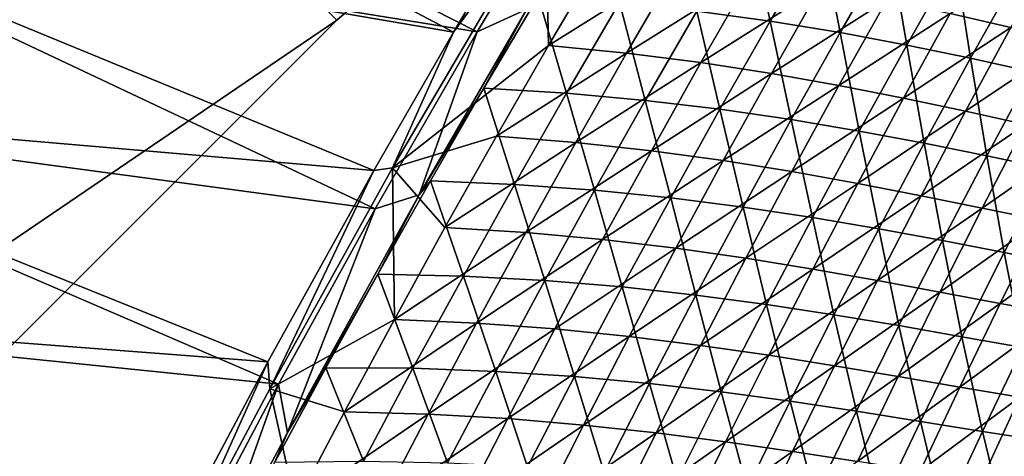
# Model space of a CAD drawing. Header units: metres. Extents: x -1 to 1402, y -1402 to 1.
# Tile 142 of 256: x 136 to 209, y -529 to -496. Entities that reach past the tile are written whole.
import ezdxf

# ---------------------------------------------------------------- set-up
doc = ezdxf.new("R2010")
doc.units = ezdxf.units.M

msp = doc.modelspace()

# ---------------------------------------------------------------- linework, layer by layer
at = {"layer": 'None0'}
for points in [[(167.858917, -497.232941, -32.162853), (114.812889, -488.13562, -3), (123.095718, -473.628662, -3)], [(174.501846, -486.069183, -32.159752), (167.858917, -497.232941, -32.162853), (123.095718, -473.628662, -3)], [(115.532715, -488.434174), (169.604843, -497.205322, -29.57748), (123.80751, -473.944519)], [(169.604843, -497.205322, -29.57748), (177.610626, -483.827606, -29.57378), (123.80751, -473.944519)], [(169.604843, -497.205322, -29.57748), (173.317032, -495.504059, -30.923758), (177.610626, -483.827606, -29.57378)], [(167.858917, -497.232941, -32.162853), (174.501846, -486.069183, -32.159752), (174.696533, -487.905945, -32.845402)], [(161.92189, -507.538605, -32.165817), (106.793953, -502.7901, -3), (114.812889, -488.13562, -3)], [(107.521416, -503.071198), (162.015945, -510.405243, -29.581293), (115.532715, -488.434174)], [(167.858917, -497.232941, -32.162853), (161.92189, -507.538605, -32.165817), (114.812889, -488.13562, -3)], [(162.015945, -510.405243, -29.581293), (169.604843, -497.205322, -29.57748), (115.532715, -488.434174)], [(167.858917, -497.232941, -32.162853), (174.696533, -487.905945, -32.845402), (163.292206, -507.348785, -32.845406)], [(163.292206, -507.348785, -32.845406), (174.696533, -487.905945, -32.845402), (174.932266, -498.210632, -60.440041)], [(174.932266, -498.210632, -60.440041), (174.696533, -487.905945, -32.845402), (178.879105, -491.483429, -60.447517)], [(189.862305, -489.033386, -87.569374), (185.969604, -495.649475, -87.550148), (191.438278, -496.404236, -115.290749)], [(189.862305, -489.033386, -87.569374), (191.438278, -496.404236, -115.290749), (195.232849, -489.877197, -115.314896)], [(195.232849, -489.877197, -115.314896), (191.438278, -496.404236, -115.290749), (196.645233, -497.258789, -143.083282)], [(200.344971, -490.812775, -143.111755), (195.232849, -489.877197, -115.314896), (196.645233, -497.258789, -143.083282)], [(204.845566, -495.825287, -199.320923), (212.822937, -490.64563, -227.26384), (209.381561, -496.867218, -227.234604)], [(174.932266, -498.210632, -60.440041), (178.879105, -491.483429, -60.447517), (184.593933, -492.154205, -88.116287)], [(201.615509, -498.188538, -170.924164), (200.344971, -490.812775, -143.111755), (196.645233, -497.258789, -143.083282)], [(200.344971, -490.812775, -143.111755), (201.615509, -498.188538, -170.924164), (205.223175, -491.816589, -170.955994)], [(174.932266, -498.210632, -60.440041), (184.593933, -492.154205, -88.116287), (180.748779, -498.78363, -88.103226)], [(184.593933, -492.154205, -88.116287), (190.023163, -492.948303, -115.841843), (180.748779, -498.78363, -88.103226)], [(205.223175, -491.816589, -170.955994), (201.615509, -498.188538, -170.924164), (206.374268, -499.168823, -198.809723)], [(205.223175, -491.816589, -170.955994), (206.374268, -499.168823, -198.809723), (209.892197, -492.864929, -198.843933)], [(180.748779, -498.78363, -88.103226), (190.023163, -492.948303, -115.841843), (186.27626, -499.489105, -115.823807)], [(186.27626, -499.489105, -115.823807), (190.023163, -492.948303, -115.841843), (195.191422, -493.841339, -143.620224)], [(209.892197, -492.864929, -198.843933), (206.374268, -499.168823, -198.809723), (210.946762, -500.174927, -226.736282)], [(186.27626, -499.489105, -115.823807), (195.191422, -493.841339, -143.620224), (191.53978, -500.301666, -143.597885)], [(191.53978, -500.301666, -143.597885), (195.191422, -493.841339, -143.620224), (200.123871, -494.808502, -171.447983)], [(173.317032, -495.504059, -30.923758), (170.107727, -501.402344, -32.239944), (174.149628, -494.537354, -32.24633)], [(174.149628, -494.537354, -32.24633), (170.107727, -501.402344, -32.239944), (176.278397, -501.774963, -59.852123)], [(176.278397, -501.774963, -59.852123), (180.214584, -495.019073, -59.866077), (174.149628, -494.537354, -32.24633)], [(182.135605, -502.306305, -87.530624), (180.214584, -495.019073, -59.866077), (176.278397, -501.774963, -59.852123)], [(180.214584, -495.019073, -59.866077), (182.135605, -502.306305, -87.530624), (185.969604, -495.649475, -87.550148)], [(191.53978, -500.301666, -143.597885), (200.123871, -494.808502, -171.447983), (196.564926, -501.195343, -171.422348)], [(196.564926, -501.195343, -171.422348), (200.123871, -494.808502, -171.447983), (204.845566, -495.825287, -199.320923)], [(173.317032, -495.504059, -30.923758), (165.278, -509.351685, -30.919647), (170.107727, -501.402344, -32.239944)], [(165.278, -509.351685, -30.919647), (173.317032, -495.504059, -30.923758), (169.604843, -497.205322, -29.57748)], [(185.969604, -495.649475, -87.550148), (182.135605, -502.306305, -87.530624), (187.702972, -502.970978, -115.266273)], [(185.969604, -495.649475, -87.550148), (187.702972, -502.970978, -115.266273), (191.438278, -496.404236, -115.290749)], [(196.564926, -501.195343, -171.422348), (204.845566, -495.825287, -199.320923), (201.377197, -502.144653, -199.292938)], [(201.377197, -502.144653, -199.292938), (204.845566, -495.825287, -199.320923), (209.381561, -496.867218, -227.234604)], [(191.438278, -496.404236, -115.290749), (187.702972, -502.970978, -115.266273), (193.005539, -503.743408, -143.054443)], [(191.438278, -496.404236, -115.290749), (193.005539, -503.743408, -143.054443), (196.645233, -497.258789, -143.083282)], [(161.92189, -507.538605, -32.165817), (167.858917, -497.232941, -32.162853), (163.292206, -507.348785, -32.845406)], [(162.015945, -510.405243, -29.581293), (165.278, -509.351685, -30.919647), (169.604843, -497.205322, -29.57748)], [(196.645233, -497.258789, -143.083282), (193.005539, -503.743408, -143.054443), (198.068817, -504.598053, -170.891937)], [(198.068817, -504.598053, -170.891937), (201.615509, -498.188538, -170.924164), (196.645233, -497.258789, -143.083282)], [(209.381561, -496.867218, -227.234604), (206.001984, -503.124084, -227.205154), (201.377197, -502.144653, -199.292938)], [(213.756927, -497.909912, -255.184662), (206.001984, -503.124084, -227.205154), (209.381561, -496.867218, -227.234604)], [(206.001984, -503.124084, -227.205154), (213.756927, -497.909912, -255.184662), (210.464752, -504.108246, -255.15448)], [(171.043198, -504.979309, -60.432499), (163.292206, -507.348785, -32.845406), (174.932266, -498.210632, -60.440041)], [(171.043198, -504.979309, -60.432499), (174.932266, -498.210632, -60.440041), (180.748779, -498.78363, -88.103226)], [(171.043198, -504.979309, -60.432499), (180.748779, -498.78363, -88.103226), (176.961716, -505.453491, -88.090065)], [(176.961716, -505.453491, -88.090065), (180.748779, -498.78363, -88.103226), (186.27626, -499.489105, -115.823807)], [(202.918396, -505.509186, -198.775101), (201.615509, -498.188538, -170.924164), (198.068817, -504.598053, -170.891937)], [(201.615509, -498.188538, -170.924164), (202.918396, -505.509186, -198.775101), (206.374268, -499.168823, -198.809723)], [(176.961716, -505.453491, -88.090065), (186.27626, -499.489105, -115.823807), (182.588013, -506.069275, -115.805649)], [(182.588013, -506.069275, -115.805649), (186.27626, -499.489105, -115.823807), (191.53978, -500.301666, -143.597885)], [(206.374268, -499.168823, -198.809723), (202.918396, -505.509186, -198.775101), (207.579895, -506.45108, -226.700134)], [(206.374268, -499.168823, -198.809723), (207.579895, -506.45108, -226.700134), (210.946762, -500.174927, -226.736282)], [(210.946762, -500.174927, -226.736282), (207.579895, -506.45108, -226.700134), (212.079178, -507.39801, -254.663742)], [(182.588013, -506.069275, -115.805649), (191.53978, -500.301666, -143.597885), (187.94751, -506.800171, -143.575409)], [(187.94751, -506.800171, -143.575409), (191.53978, -500.301666, -143.597885), (196.564926, -501.195343, -171.422348)], [(165.278, -509.351685, -30.919647), (166.125, -508.30957, -32.233372), (170.107727, -501.402344, -32.239944)], [(170.107727, -501.402344, -32.239944), (166.125, -508.30957, -32.233372), (172.401413, -508.572144, -59.83791)], [(170.107727, -501.402344, -32.239944), (172.401413, -508.572144, -59.83791), (176.278397, -501.774963, -59.852123)], [(187.94751, -506.800171, -143.575409), (196.564926, -501.195343, -171.422348), (193.066284, -507.619263, -171.39653)], [(193.066284, -507.619263, -171.39653), (196.564926, -501.195343, -171.422348), (201.377197, -502.144653, -199.292938)], [(176.278397, -501.774963, -59.852123), (172.401413, -508.572144, -59.83791), (178.361099, -509.003387, -87.510811)], [(178.361099, -509.003387, -87.510811), (182.135605, -502.306305, -87.530624), (176.278397, -501.774963, -59.852123)], [(184.02771, -509.576935, -115.24147), (182.135605, -502.306305, -87.530624), (178.361099, -509.003387, -87.510811)], [(182.135605, -502.306305, -87.530624), (184.02771, -509.576935, -115.24147), (187.702972, -502.970978, -115.266273)], [(201.377197, -502.144653, -199.292938), (197.970154, -508.499908, -199.264771), (193.066284, -507.619263, -171.39653)], [(206.001984, -503.124084, -227.205154), (197.970154, -508.499908, -199.264771), (201.377197, -502.144653, -199.292938)], [(154.004517, -521.809082, -32.170078), (99.044113, -517.588684, -3), (106.793953, -502.7901, -3)], [(99.778801, -517.852112), (154.800491, -523.473022, -29.585218), (107.521416, -503.071198)], [(161.92189, -507.538605, -32.165817), (154.004517, -521.809082, -32.170078), (106.793953, -502.7901, -3)], [(154.800491, -523.473022, -29.585218), (162.015945, -510.405243, -29.581293), (107.521416, -503.071198)], [(187.702972, -502.970978, -115.266273), (184.02771, -509.576935, -115.24147), (189.42662, -510.266205, -143.025238)], [(187.702972, -502.970978, -115.266273), (189.42662, -510.266205, -143.025238), (193.005539, -503.743408, -143.054443)], [(197.970154, -508.499908, -199.264771), (206.001984, -503.124084, -227.205154), (202.684906, -509.41571, -227.175491)], [(202.684906, -509.41571, -227.175491), (206.001984, -503.124084, -227.205154), (210.464752, -504.108246, -255.15448)], [(193.005539, -503.743408, -143.054443), (189.42662, -510.266205, -143.025238), (194.583801, -511.044647, -170.859314)], [(193.005539, -503.743408, -143.054443), (194.583801, -511.044647, -170.859314), (198.068817, -504.598053, -170.891937)], [(198.068817, -504.598053, -170.891937), (194.583801, -511.044647, -170.859314), (199.525238, -511.885529, -198.740051)], [(199.525238, -511.885529, -198.740051), (202.918396, -505.509186, -198.775101), (198.068817, -504.598053, -170.891937)], [(202.684906, -509.41571, -227.175491), (210.464752, -504.108246, -255.15448), (207.236252, -510.340118, -255.124084)], [(207.236252, -510.340118, -255.124084), (210.464752, -504.108246, -255.15448), (214.791077, -505.071594, -283.137329)], [(163.292206, -507.348785, -32.845406), (171.043198, -504.979309, -60.432499), (167.212891, -511.788879, -60.424896)], [(167.212891, -511.788879, -60.424896), (171.043198, -504.979309, -60.432499), (176.961716, -505.453491, -88.090065)], [(207.236252, -510.340118, -255.124084), (214.791077, -505.071594, -283.137329), (211.650177, -511.246674, -283.106903)], [(167.212891, -511.788879, -60.424896), (176.961716, -505.453491, -88.090065), (173.233673, -512.163269, -88.076828)], [(173.233673, -512.163269, -88.076828), (176.961716, -505.453491, -88.090065), (182.588013, -506.069275, -115.805649)], [(173.233673, -512.163269, -88.076828), (182.588013, -506.069275, -115.805649), (178.959274, -512.688232, -115.787369)], [(178.959274, -512.688232, -115.787369), (182.588013, -506.069275, -115.805649), (187.94751, -506.800171, -143.575409)], [(204.276886, -512.762085, -226.663559), (202.918396, -505.509186, -198.775101), (199.525238, -511.885529, -198.740051)], [(202.918396, -505.509186, -198.775101), (204.276886, -512.762085, -226.663559), (207.579895, -506.45108, -226.700134)], [(178.959274, -512.688232, -115.787369), (187.94751, -506.800171, -143.575409), (184.415466, -513.336426, -143.552765)], [(184.415466, -513.336426, -143.552765), (187.94751, -506.800171, -143.575409), (193.066284, -507.619263, -171.39653)], [(207.579895, -506.45108, -226.700134), (204.276886, -512.762085, -226.663559), (208.86496, -513.647644, -254.626495)], [(207.579895, -506.45108, -226.700134), (208.86496, -513.647644, -254.626495), (212.079178, -507.39801, -254.663742)], [(154.004517, -521.809082, -32.170078), (161.92189, -507.538605, -32.165817), (154.153366, -523.808105, -32.845406)], [(161.92189, -507.538605, -32.165817), (163.292206, -507.348785, -32.845406), (154.153366, -523.808105, -32.845406)], [(154.153366, -523.808105, -32.845406), (163.292206, -507.348785, -32.845406), (163.442337, -518.638855, -60.41724)], [(163.442337, -518.638855, -60.41724), (163.292206, -507.348785, -32.845406), (167.212891, -511.788879, -60.424896)], [(193.066284, -507.619263, -171.39653), (189.628723, -514.079712, -171.370544), (184.415466, -513.336426, -143.552765)], [(197.970154, -508.499908, -199.264771), (189.628723, -514.079712, -171.370544), (193.066284, -507.619263, -171.39653)], [(212.079178, -507.39801, -254.663742), (208.86496, -513.647644, -254.626495), (213.315796, -514.51532, -282.625854)], [(166.125, -508.30957, -32.233372), (165.278, -509.351685, -30.919647), (162.202347, -515.258606, -32.226608)], [(166.125, -508.30957, -32.233372), (162.202347, -515.258606, -32.226608), (168.584473, -515.410217, -59.823441)], [(166.125, -508.30957, -32.233372), (168.584473, -515.410217, -59.823441), (172.401413, -508.572144, -59.83791)], [(172.401413, -508.572144, -59.83791), (168.584473, -515.410217, -59.823441), (174.646896, -515.740356, -87.490707)], [(172.401413, -508.572144, -59.83791), (174.646896, -515.740356, -87.490707), (178.361099, -509.003387, -87.510811)], [(178.361099, -509.003387, -87.510811), (174.646896, -515.740356, -87.490707), (180.413223, -516.22168, -115.216347)], [(180.413223, -516.22168, -115.216347), (184.02771, -509.576935, -115.24147), (178.361099, -509.003387, -87.510811)], [(189.628723, -514.079712, -171.370544), (197.970154, -508.499908, -199.264771), (194.625214, -514.890564, -199.236404)], [(194.625214, -514.890564, -199.236404), (197.970154, -508.499908, -199.264771), (202.684906, -509.41571, -227.175491)], [(165.278, -509.351685, -30.919647), (155.471771, -527.081665, -30.914158), (162.202347, -515.258606, -32.226608)], [(155.471771, -527.081665, -30.914158), (165.278, -509.351685, -30.919647), (162.015945, -510.405243, -29.581293)], [(185.909164, -516.826721, -142.995682), (184.02771, -509.576935, -115.24147), (180.413223, -516.22168, -115.216347)], [(184.02771, -509.576935, -115.24147), (185.909164, -516.826721, -142.995682), (189.42662, -510.266205, -143.025238)], [(194.625214, -514.890564, -199.236404), (202.684906, -509.41571, -227.175491), (199.430984, -515.741455, -227.145645)], [(199.430984, -515.741455, -227.145645), (202.684906, -509.41571, -227.175491), (207.236252, -510.340118, -255.124084)], [(154.800491, -523.473022, -29.585218), (155.471771, -527.081665, -30.914158), (162.015945, -510.405243, -29.581293)], [(189.42662, -510.266205, -143.025238), (185.909164, -516.826721, -142.995682), (191.161133, -517.527832, -170.826309)], [(189.42662, -510.266205, -143.025238), (191.161133, -517.527832, -170.826309), (194.583801, -511.044647, -170.859314)], [(199.430984, -515.741455, -227.145645), (207.236252, -510.340118, -255.124084), (204.072098, -516.604919, -255.093491)], [(204.072098, -516.604919, -255.093491), (207.236252, -510.340118, -255.124084), (211.650177, -511.246674, -283.106903)], [(194.583801, -511.044647, -170.859314), (191.161133, -517.527832, -170.826309), (196.195419, -518.297363, -198.704636)], [(194.583801, -511.044647, -170.859314), (196.195419, -518.297363, -198.704636), (199.525238, -511.885529, -198.740051)], [(204.072098, -516.604919, -255.093491), (211.650177, -511.246674, -283.106903), (208.574814, -517.453491, -283.076294)], [(208.574814, -517.453491, -283.076294), (211.650177, -511.246674, -283.106903), (215.9534, -512.108887, -311.124237)], [(163.442337, -518.638855, -60.41724), (167.212891, -511.788879, -60.424896), (173.233673, -512.163269, -88.076828)], [(199.525238, -511.885529, -198.740051), (196.195419, -518.297363, -198.704636), (201.038315, -519.107483, -226.626587)], [(201.038315, -519.107483, -226.626587), (204.276886, -512.762085, -226.663559), (199.525238, -511.885529, -198.740051)], [(163.442337, -518.638855, -60.41724), (173.233673, -512.163269, -88.076828), (169.565598, -518.912415, -88.063499)], [(169.565598, -518.912415, -88.063499), (173.233673, -512.163269, -88.076828), (178.959274, -512.688232, -115.787369)], [(169.565598, -518.912415, -88.063499), (178.959274, -512.688232, -115.787369), (175.390976, -519.34552, -115.768982)], [(175.390976, -519.34552, -115.768982), (178.959274, -512.688232, -115.787369), (184.415466, -513.336426, -143.552765)], [(205.716339, -519.93042, -254.588821), (204.276886, -512.762085, -226.663559), (201.038315, -519.107483, -226.626587)], [(204.276886, -512.762085, -226.663559), (205.716339, -519.93042, -254.588821), (208.86496, -513.647644, -254.626495)], [(208.574814, -517.453491, -283.076294), (215.9534, -512.108887, -311.124237), (212.966217, -518.259644, -311.094482)], [(184.415466, -513.336426, -143.552765), (180.944489, -519.909851, -143.529984), (175.390976, -519.34552, -115.768982)], [(189.628723, -514.079712, -171.370544), (180.944489, -519.909851, -143.529984), (184.415466, -513.336426, -143.552765)], [(180.944489, -519.909851, -143.529984), (189.628723, -514.079712, -171.370544), (186.253052, -520.576172, -171.344391)], [(186.253052, -520.576172, -171.344391), (189.628723, -514.079712, -171.370544), (194.625214, -514.890564, -199.236404)], [(208.86496, -513.647644, -254.626495), (205.716339, -519.93042, -254.588821), (210.25618, -520.738525, -282.588379)], [(208.86496, -513.647644, -254.626495), (210.25618, -520.738525, -282.588379), (213.315796, -514.51532, -282.625854)], [(186.253052, -520.576172, -171.344391), (194.625214, -514.890564, -199.236404), (191.343094, -521.315979, -199.20787)], [(191.343094, -521.315979, -199.20787), (194.625214, -514.890564, -199.236404), (199.430984, -515.741455, -227.145645)], [(162.202347, -515.258606, -32.226608), (155.471771, -527.081665, -30.914158), (158.340622, -522.248901, -32.219654)], [(162.202347, -515.258606, -32.226608), (158.340622, -522.248901, -32.219654), (164.828384, -522.288635, -59.808727)], [(162.202347, -515.258606, -32.226608), (164.828384, -522.288635, -59.808727), (168.584473, -515.410217, -59.823441)], [(168.584473, -515.410217, -59.823441), (164.828384, -522.288635, -59.808727), (170.993759, -522.516724, -87.470329)], [(168.584473, -515.410217, -59.823441), (170.993759, -522.516724, -87.470329), (174.646896, -515.740356, -87.490707)], [(174.646896, -515.740356, -87.490707), (170.993759, -522.516724, -87.470329), (176.860275, -522.904846, -115.190918)], [(174.646896, -515.740356, -87.490707), (176.860275, -522.904846, -115.190918), (180.413223, -516.22168, -115.216347)], [(180.413223, -516.22168, -115.216347), (176.860275, -522.904846, -115.190918), (182.453903, -523.4245, -142.96579)], [(182.453903, -523.4245, -142.96579), (185.909164, -516.826721, -142.995682), (180.413223, -516.22168, -115.216347)], [(191.343094, -521.315979, -199.20787), (199.430984, -515.741455, -227.145645), (196.240936, -522.100769, -227.115601)], [(196.240936, -522.100769, -227.115601), (199.430984, -515.741455, -227.145645), (204.072098, -516.604919, -255.093491)], [(187.801483, -524.04718, -170.792953), (185.909164, -516.826721, -142.995682), (182.453903, -523.4245, -142.96579)], [(185.909164, -516.826721, -142.995682), (187.801483, -524.04718, -170.792953), (191.161133, -517.527832, -170.826309)], [(196.240936, -522.100769, -227.115601), (204.072098, -516.604919, -255.093491), (200.972916, -522.9021, -255.062714)], [(200.972916, -522.9021, -255.062714), (204.072098, -516.604919, -255.093491), (208.574814, -517.453491, -283.076294)], [(145.650894, -537.591614, -32.174992), (91.568748, -532.52771, -3), (99.044113, -517.588684, -3)], [(92.310234, -532.773315), (147.273834, -537.701843, -29.589657), (99.778801, -517.852112)], [(154.004517, -521.809082, -32.170078), (145.650894, -537.591614, -32.174992), (99.044113, -517.588684, -3)], [(147.273834, -537.701843, -29.589657), (154.800491, -523.473022, -29.585218), (99.778801, -517.852112)], [(191.161133, -517.527832, -170.826309), (187.801483, -524.04718, -170.792953), (192.929581, -524.74408, -198.668823)], [(191.161133, -517.527832, -170.826309), (192.929581, -524.74408, -198.668823), (196.195419, -518.297363, -198.704636)], [(200.972916, -522.9021, -255.062714), (208.574814, -517.453491, -283.076294), (205.565536, -523.691467, -283.045471)], [(205.565536, -523.691467, -283.045471), (208.574814, -517.453491, -283.076294), (212.966217, -518.259644, -311.094482)], [(196.195419, -518.297363, -198.704636), (192.929581, -524.74408, -198.668823), (197.864761, -525.486572, -226.589233)], [(196.195419, -518.297363, -198.704636), (197.864761, -525.486572, -226.589233), (201.038315, -519.107483, -226.626587)], [(205.565536, -523.691467, -283.045471), (212.966217, -518.259644, -311.094482), (210.046249, -524.440308, -311.064545)], [(159.732498, -525.528687, -60.409531), (154.153366, -523.808105, -32.845406), (163.442337, -518.638855, -60.41724)], [(159.732498, -525.528687, -60.409531), (163.442337, -518.638855, -60.41724), (169.565598, -518.912415, -88.063499)], [(159.732498, -525.528687, -60.409531), (169.565598, -518.912415, -88.063499), (165.958435, -525.700439, -88.050095)], [(165.958435, -525.700439, -88.050095), (169.565598, -518.912415, -88.063499), (175.390976, -519.34552, -115.768982)], [(175.390976, -519.34552, -115.768982), (171.883972, -526.040649, -115.750488), (165.958435, -525.700439, -88.050095)], [(180.944489, -519.909851, -143.529984), (171.883972, -526.040649, -115.750488), (175.390976, -519.34552, -115.768982)], [(201.038315, -519.107483, -226.626587), (197.864761, -525.486572, -226.589233), (202.633865, -526.24585, -254.550766)], [(202.633865, -526.24585, -254.550766), (205.716339, -519.93042, -254.588821), (201.038315, -519.107483, -226.626587)], [(171.883972, -526.040649, -115.750488), (180.944489, -519.909851, -143.529984), (177.535416, -526.519897, -143.50708)], [(177.535416, -526.519897, -143.50708), (180.944489, -519.909851, -143.529984), (186.253052, -520.576172, -171.344391)], [(207.263885, -526.993164, -282.550476), (205.716339, -519.93042, -254.588821), (202.633865, -526.24585, -254.550766)], [(205.716339, -519.93042, -254.588821), (207.263885, -526.993164, -282.550476), (210.25618, -520.738525, -282.588379)], [(177.535416, -526.519897, -143.50708), (186.253052, -520.576172, -171.344391), (182.940048, -527.108093, -171.318085)], [(182.940048, -527.108093, -171.318085), (186.253052, -520.576172, -171.344391), (191.343094, -521.315979, -199.20787)], [(210.25618, -520.738525, -282.588379), (207.263885, -526.993164, -282.550476), (211.781891, -527.699707, -310.585846)], [(182.940048, -527.108093, -171.318085), (191.343094, -521.315979, -199.20787), (188.124542, -527.775635, -199.179169)], [(188.124542, -527.775635, -199.179169), (191.343094, -521.315979, -199.20787), (196.240936, -522.100769, -227.115601)], [(145.650894, -537.591614, -32.174992), (154.004517, -521.809082, -32.170078), (147.38118, -536.577393, -32.845394)], [(154.004517, -521.809082, -32.170078), (154.153366, -523.808105, -32.845406), (147.38118, -536.577393, -32.845394)], [(155.471771, -527.081665, -30.914158), (154.54071, -529.280151, -32.212513), (158.340622, -522.248901, -32.219654)], [(158.340622, -522.248901, -32.219654), (154.54071, -529.280151, -32.212513), (161.133987, -529.207153, -59.79377)], [(158.340622, -522.248901, -32.219654), (161.133987, -529.207153, -59.79377), (164.828384, -522.288635, -59.808727)], [(164.828384, -522.288635, -59.808727), (161.133987, -529.207153, -59.79377), (167.402512, -529.332092, -87.449677)], [(164.828384, -522.288635, -59.808727), (167.402512, -529.332092, -87.449677), (170.993759, -522.516724, -87.470329)], [(188.124542, -527.775635, -199.179169), (196.240936, -522.100769, -227.115601), (193.115463, -528.493103, -227.085373)], [(193.115463, -528.493103, -227.085373), (196.240936, -522.100769, -227.115601), (200.972916, -522.9021, -255.062714)], [(170.993759, -522.516724, -87.470329), (167.402512, -529.332092, -87.449677), (173.369614, -529.625916, -115.165184)], [(170.993759, -522.516724, -87.470329), (173.369614, -529.625916, -115.165184), (176.860275, -522.904846, -115.190918)], [(176.860275, -522.904846, -115.190918), (173.369614, -529.625916, -115.165184), (179.061554, -530.059143, -142.935562)], [(176.860275, -522.904846, -115.190918), (179.061554, -530.059143, -142.935562), (182.453903, -523.4245, -142.96579)], [(193.115463, -528.493103, -227.085373), (200.972916, -522.9021, -255.062714), (197.939331, -529.231018, -255.031754)], [(197.939331, -529.231018, -255.031754), (200.972916, -522.9021, -255.062714), (205.565536, -523.691467, -283.045471)], [(147.273834, -537.701843, -29.589657), (149.49202, -538.398865, -30.910528), (154.800491, -523.473022, -29.585218)], [(149.49202, -538.398865, -30.910528), (155.471771, -527.081665, -30.914158), (154.800491, -523.473022, -29.585218)], [(182.453903, -523.4245, -142.96579), (179.061554, -530.059143, -142.935562), (184.505508, -530.602173, -170.759232)], [(184.505508, -530.602173, -170.759232), (187.801483, -524.04718, -170.792953), (182.453903, -523.4245, -142.96579)], [(197.939331, -529.231018, -255.031754), (205.565536, -523.691467, -283.045471), (202.622955, -529.959961, -283.014496)], [(202.622955, -529.959961, -283.014496), (205.565536, -523.691467, -283.045471), (210.046249, -524.440308, -311.064545)], [(147.38118, -536.577393, -32.845394), (154.153366, -523.808105, -32.845406), (156.084381, -532.457825, -60.401775)], [(154.153366, -523.808105, -32.845406), (159.732498, -525.528687, -60.409531), (156.084381, -532.457825, -60.401775)], [(187.801483, -524.04718, -170.792953), (184.505508, -530.602173, -170.759232), (189.728348, -531.225342, -198.632645)], [(187.801483, -524.04718, -170.792953), (189.728348, -531.225342, -198.632645), (192.929581, -524.74408, -198.668823)], [(202.622955, -529.959961, -283.014496), (210.046249, -524.440308, -311.064545), (207.194061, -530.65033, -311.034424)], [(207.194061, -530.65033, -311.034424), (210.046249, -524.440308, -311.064545), (216.11055, -531.797058, -367.193848)], [(192.929581, -524.74408, -198.668823), (189.728348, -531.225342, -198.632645), (194.756851, -531.898926, -226.551498)], [(192.929581, -524.74408, -198.668823), (194.756851, -531.898926, -226.551498), (197.864761, -525.486572, -226.589233)], [(156.084381, -532.457825, -60.401775), (159.732498, -525.528687, -60.409531), (165.958435, -525.700439, -88.050095)], [(165.958435, -525.700439, -88.050095), (162.413116, -532.526794, -88.036621), (156.084381, -532.457825, -60.401775)], [(171.883972, -526.040649, -115.750488), (162.413116, -532.526794, -88.036621), (165.958435, -525.700439, -88.050095)], [(197.864761, -525.486572, -226.589233), (194.756851, -531.898926, -226.551498), (199.618118, -532.593262, -254.512344)], [(197.864761, -525.486572, -226.589233), (199.618118, -532.593262, -254.512344), (202.633865, -526.24585, -254.550766)], [(162.413116, -532.526794, -88.036621), (171.883972, -526.040649, -115.750488), (168.439178, -532.77301, -115.731895)], [(168.439178, -532.77301, -115.731895), (171.883972, -526.040649, -115.750488), (177.535416, -526.519897, -143.50708)], [(168.439178, -532.77301, -115.731895), (177.535416, -526.519897, -143.50708), (174.189117, -533.166138, -143.484039)], [(174.189117, -533.166138, -143.484039), (177.535416, -526.519897, -143.50708), (182.940048, -527.108093, -171.318085)], [(202.633865, -526.24585, -254.550766), (199.618118, -532.593262, -254.512344), (204.339401, -533.278564, -282.512207)], [(204.339401, -533.278564, -282.512207), (207.263885, -526.993164, -282.550476), (202.633865, -526.24585, -254.550766)], [(155.471771, -527.081665, -30.914158), (149.49202, -538.398865, -30.910528), (154.54071, -529.280151, -32.212513)], [(174.189117, -533.166138, -143.484039), (182.940048, -527.108093, -171.318085), (179.690521, -533.674988, -171.291626)], [(179.690521, -533.674988, -171.291626), (182.940048, -527.108093, -171.318085), (188.124542, -527.775635, -199.179169)], [(207.263885, -526.993164, -282.550476), (204.339401, -533.278564, -282.512207), (208.948059, -533.925049, -310.548645)], [(207.263885, -526.993164, -282.550476), (208.948059, -533.925049, -310.548645), (211.781891, -527.699707, -310.585846)], [(179.690521, -533.674988, -171.291626), (188.124542, -527.775635, -199.179169), (184.970306, -534.269043, -199.150299)], [(184.970306, -534.269043, -199.150299), (188.124542, -527.775635, -199.179169), (193.115463, -528.493103, -227.085373)], [(184.970306, -534.269043, -199.150299), (193.115463, -528.493103, -227.085373), (190.055222, -534.917847, -227.054993)], [(190.055222, -534.917847, -227.054993), (193.115463, -528.493103, -227.085373), (197.939331, -529.231018, -255.031754)]]:
    msp.add_3dface(points, dxfattribs=at)
at = {"layer": 'None01'}
for points in [[(145.025269, -482.175842, -521.977783), (70.674828, -556.526245, -521.977783), (159.167404, -496.317963, -521.977783)], [(145.025269, -482.175842, -521.977783), (145.025269, -482.175842, -541.977783), (70.674828, -556.526245, -521.977783)], [(145.025269, -482.175842, -541.977783), (70.674828, -556.526245, -541.977783), (70.674828, -556.526245, -521.977783)], [(70.674828, -556.526245, -541.977783), (145.025269, -482.175842, -541.977783), (159.167404, -496.317963, -541.977783)], [(163.48056, -492.580597, -521.977783), (145.025269, -482.175842, -521.977783), (159.167404, -496.317963, -521.977783)], [(159.167404, -496.317963, -541.977783), (145.025269, -482.175842, -541.977783), (163.48056, -492.580597, -541.977783)], [(159.167404, -496.317963, -541.977783), (163.48056, -492.580597, -541.977783), (159.167404, -496.317963, -521.977783)], [(163.48056, -492.580597, -541.977783), (163.48056, -492.580597, -521.977783), (159.167404, -496.317963, -521.977783)], [(159.167404, -496.317963, -521.977783), (70.674828, -556.526245, -521.977783), (84.816963, -570.668396, -521.977783)], [(84.816963, -570.668396, -541.977783), (70.674828, -556.526245, -541.977783), (159.167404, -496.317963, -541.977783)], [(84.816963, -570.668396, -521.977783), (84.816963, -570.668396, -541.977783), (159.167404, -496.317963, -521.977783)], [(84.816963, -570.668396, -541.977783), (159.167404, -496.317963, -541.977783), (159.167404, -496.317963, -521.977783)]]:
    msp.add_3dface(points, dxfattribs=at)

doc.saveas('drawing.dxf')
